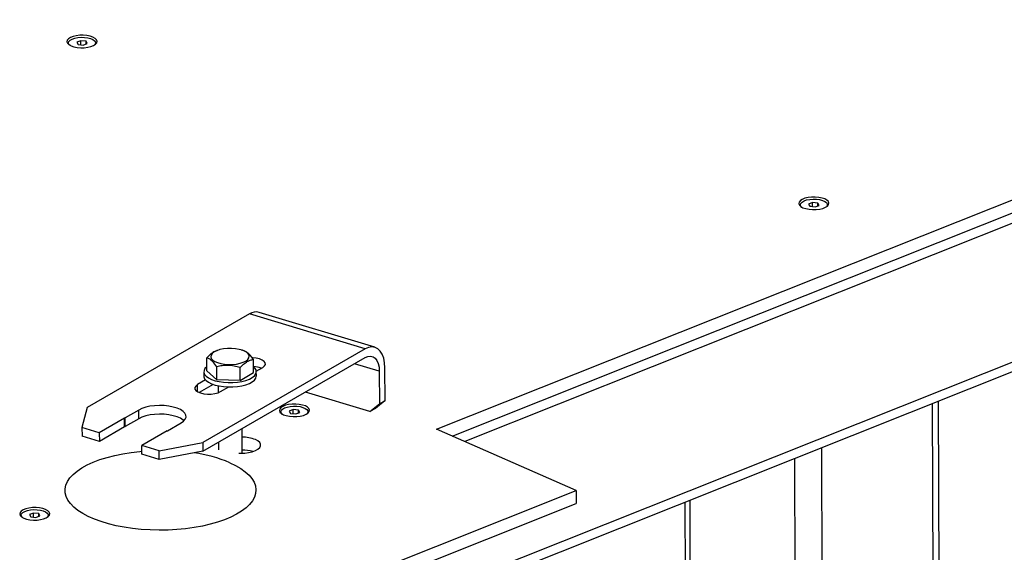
# Model space of a CAD drawing. Header units: millimetres. Extents: x 5 to 589, y 5 to 415.
# Tile 67 of 95: x 411 to 432, y 302 to 313. Entities that reach past the tile are written whole.
import ezdxf

# ---------------------------------------------------------------- set-up
doc = ezdxf.new("R2010")
doc.units = ezdxf.units.MM
doc.layers.add('TRAIT-FORT', color=4, linetype='Continuous', lineweight=25)

msp = doc.modelspace()

# ---------------------------------------------------------------- linework, layer by layer
at = {"layer": 'TRAIT-FORT', "color": 4, "linetype": 'Continuous', "lineweight": 25}
for p, q in [((419.9393, 304.6803), (449.8824, 316.6156)), ((420.265, 304.5373), (449.8832, 316.3431)), ((450.1454, 316.2279), (420.5272, 304.4221)), ((450.4462, 313.438), (417.9067, 300.4677)), ((417.9072, 300.2678), (450.1842, 313.1334)), ((412.4795, 312.8266), (412.3957, 312.7931)), ((412.3957, 312.7931), (412.4225, 312.7462)), ((412.4225, 312.7462), (412.5332, 312.7327)), ((412.5902, 312.8131), (412.4795, 312.8266)), ((412.4797, 312.7393), (412.4795, 312.8266)), ((412.5332, 312.7327), (412.617, 312.7662)), ((412.617, 312.7662), (412.5902, 312.8131)), ((412.5903, 312.7555), (412.5902, 312.8131)), ((427.8206, 309.4344), (427.7368, 309.4009)), ((427.7368, 309.4009), (427.7637, 309.354)), ((427.9313, 309.4209), (427.8206, 309.4344)), ((427.8209, 309.3471), (427.8206, 309.4344)), ((427.8744, 309.3405), (427.9582, 309.3739)), ((427.9582, 309.3739), (427.9313, 309.4209)), ((427.9315, 309.3633), (427.9313, 309.4209)), ((427.7637, 309.354), (427.8744, 309.3405)), ((418.6465, 306.3979), (416.2219, 307.1312)), ((416.0175, 307.0971), (412.6114, 305.134)), ((418.4421, 306.3637), (416.0175, 307.0971)), ((418.4421, 306.3637), (415.0361, 304.4007)), ((415.3653, 306.3398), (415.3383, 306.3312)), ((415.8977, 306.327), (415.8524, 306.3412)), ((415.0366, 304.219), (418.4426, 306.182)), ((415.1209, 305.9026), (415.1201, 306.1749)), ((416.0994, 305.8732), (416.0987, 306.1455)), ((415.0601, 305.8864), (415.0604, 305.7955)), ((415.3327, 305.7179), (415.1209, 305.9026)), ((415.3327, 305.7179), (415.332, 305.9902)), ((415.822, 305.7032), (415.8213, 305.9755)), ((415.822, 305.7032), (416.0994, 305.8732)), ((416.1595, 305.9004), (416.2945, 305.9783)), ((416.1604, 305.7986), (416.1601, 305.8894)), ((418.7383, 305.8976), (418.2207, 306.0541)), ((418.7383, 305.8976), (418.7402, 305.2163)), ((418.858, 305.2842), (418.8561, 305.9654)), ((415.0965, 305.7139), (414.9263, 305.6158)), ((415.822, 305.7032), (415.3327, 305.7179)), ((414.9267, 305.4678), (414.9263, 305.6158)), ((415.2521, 305.6217), (414.9585, 305.4525)), ((415.361, 305.5915), (415.3614, 305.4468)), ((415.4112, 305.4692), (415.5814, 305.5673)), ((418.5388, 305.0504), (417.188, 305.4589)), ((418.858, 305.2842), (418.6566, 305.1182)), ((418.7402, 305.2163), (418.858, 305.2842)), ((430.514, 286.1445), (430.4609, 305.2717)), ((412.6114, 305.134), (412.5056, 304.7179)), ((413.6939, 305.083), (413.4092, 304.9189)), ((413.6944, 304.9013), (413.6939, 305.083)), ((416.9323, 305.0942), (416.8484, 305.0608)), ((416.8484, 305.0608), (416.8753, 305.0139)), ((417.0429, 305.0807), (416.9323, 305.0942)), ((416.9325, 305.0069), (416.9323, 305.0942)), ((417.0698, 305.0338), (417.0429, 305.0807)), ((417.0431, 305.0232), (417.0429, 305.0807)), ((418.5388, 305.0504), (418.7402, 305.2163)), ((418.6566, 305.1182), (418.5388, 305.0504)), ((430.3891, 286.0226), (430.3358, 305.2218)), ((413.3992, 304.9133), (412.8692, 304.6079)), ((413.3997, 304.7317), (413.3992, 304.9133)), ((413.4097, 304.7372), (413.4092, 304.9189)), ((413.6944, 304.9013), (413.4097, 304.7372)), ((416.8753, 305.0139), (416.986, 305.0004)), ((416.986, 305.0004), (417.0698, 305.0338)), ((412.8692, 304.6079), (412.5056, 304.7179)), ((412.5056, 304.7179), (412.5061, 304.5362)), ((413.3997, 304.7317), (412.8698, 304.4262)), ((414.2883, 304.6444), (413.7583, 304.339)), ((414.2978, 304.6501), (414.5825, 304.8142)), ((415.8649, 304.18), (415.8634, 304.6956)), ((422.8625, 303.3966), (419.9393, 304.6803)), ((412.8698, 304.4262), (412.5061, 304.5362)), ((412.8692, 304.6079), (412.8698, 304.4262)), ((414.122, 304.229), (413.7583, 304.339)), ((413.7588, 304.1573), (413.7583, 304.339)), ((414.122, 304.229), (415.0361, 304.4007)), ((414.1225, 304.0473), (414.122, 304.229)), ((415.0366, 304.219), (414.1225, 304.0473)), ((415.0361, 304.4007), (415.0366, 304.219)), ((415.3642, 304.4078), (415.3647, 304.2522)), ((428.0662, 285.0967), (428.0129, 304.2959)), ((414.1225, 304.0473), (413.7588, 304.1573)), ((427.4592, 300.0892), (427.4481, 304.0708)), ((414.1518, 299.9245), (422.8625, 303.3966)), ((422.8625, 303.3966), (422.8633, 303.1241)), ((425.2582, 301.0557), (425.2523, 303.1955)), ((414.1525, 299.652), (422.8633, 303.1241)), ((425.143, 303.152), (425.1487, 301.1038)), ((411.4881, 302.9242), (411.4042, 302.8908)), ((411.4042, 302.8908), (411.4311, 302.8439)), ((411.4311, 302.8439), (411.5418, 302.8304)), ((411.5987, 302.9107), (411.4881, 302.9242)), ((411.4883, 302.8369), (411.4881, 302.9242)), ((411.5418, 302.8304), (411.6256, 302.8638)), ((411.6256, 302.8638), (411.5987, 302.9107)), ((411.5989, 302.8531), (411.5987, 302.9107))]:
    msp.add_line(p, q, dxfattribs=at)
at = {"layer": 'TRAIT-FORT', "color": 4, "linetype": 'Continuous', "lineweight": 25, "flags": 128}
for points in [[(412.7349, 312.9003), (412.6764, 312.9204), (412.6081, 312.9341), (412.5338, 312.9405), (412.4579, 312.9392), (412.3848, 312.9304), (412.3188, 312.9146), (412.2636, 312.8926), (412.2226, 312.8658), (412.1981, 312.8357), (412.1915, 312.804), (412.2031, 312.7727), (412.2324, 312.7434), (412.2776, 312.718), (412.3361, 312.6979), (412.4045, 312.6843), (412.4788, 312.6779), (412.5547, 312.6791), (412.6278, 312.6879), (412.6938, 312.7037), (412.7489, 312.7257), (412.7899, 312.7525), (412.8145, 312.7826), (412.8211, 312.8143), (412.8094, 312.8457), (412.7801, 312.8749), (412.7349, 312.9003)], [(412.2557, 312.7245), (412.2331, 312.7491), (412.2239, 312.7785), (412.2324, 312.8079), (412.2582, 312.8355), (412.2996, 312.8597), (412.3539, 312.8788), (412.4179, 312.8917), (412.4874, 312.8975), (412.558, 312.8959), (412.6255, 312.8871), (412.6855, 312.8714), (412.7342, 312.8501), (412.7685, 312.8242), (412.7865, 312.7956), (412.7868, 312.766), (412.7695, 312.7372), (412.7573, 312.7259)], [(428.0761, 309.5081), (428.0176, 309.5282), (427.9492, 309.5419), (427.8749, 309.5483), (427.799, 309.547), (427.7259, 309.5382), (427.6599, 309.5224), (427.6048, 309.5004), (427.5638, 309.4736), (427.5392, 309.4435), (427.5326, 309.4118), (427.5443, 309.3805), (427.5736, 309.3512), (427.6188, 309.3258), (427.6773, 309.3057), (427.7457, 309.292), (427.82, 309.2857), (427.8959, 309.2869), (427.9689, 309.2957), (428.035, 309.3115), (428.0901, 309.3335), (428.1311, 309.3603), (428.1556, 309.3904), (428.1623, 309.4221), (428.1506, 309.4535), (428.1213, 309.4827), (428.0761, 309.5081)], [(427.5969, 309.3323), (427.5742, 309.3569), (427.565, 309.3863), (427.5736, 309.4157), (427.5994, 309.4433), (427.6407, 309.4675), (427.6951, 309.4866), (427.759, 309.4995), (427.8285, 309.5053), (427.8992, 309.5037), (427.9667, 309.4949), (428.0266, 309.4792), (428.0753, 309.4578), (428.1097, 309.432), (428.1276, 309.4034), (428.1279, 309.3738), (428.1106, 309.345), (428.0984, 309.3337)], [(415.2451, 306.1321), (415.2893, 306.1021), (415.3475, 306.0766), (415.4171, 306.0568), (415.4951, 306.0436), (415.5781, 306.0374), (415.6625, 306.0385), (415.7446, 306.047), (415.8207, 306.0624), (415.8876, 306.0841), (415.9423, 306.1111), (415.9825, 306.1422), (416.0063, 306.1762), (416.0129, 306.2114), (416.0017, 306.2463), (415.9734, 306.2795), (415.9292, 306.3095), (415.871, 306.335), (415.8014, 306.3548), (415.7234, 306.368), (415.6404, 306.3742), (415.556, 306.3731), (415.474, 306.3646), (415.3978, 306.3492), (415.3309, 306.3275), (415.2762, 306.3005), (415.236, 306.2694), (415.2122, 306.2354), (415.2057, 306.2002), (415.2168, 306.1652), (415.2451, 306.1321)], [(418.8561, 305.9654), (418.8495, 306.0722), (418.8306, 306.1686), (418.8, 306.2515), (418.7585, 306.3186), (418.7075, 306.3677), (418.6485, 306.3973), (418.5832, 306.4066), (418.5137, 306.3953), (418.4421, 306.3637)], [(416.2945, 305.9783), (416.332, 306.0071), (416.3504, 306.039), (416.3484, 306.0717), (416.3263, 306.1031), (416.2854, 306.131), (416.2287, 306.1534), (416.1599, 306.1689), (416.0838, 306.1764), (416.0758, 306.1767)], [(418.4426, 306.182), (418.5001, 306.2064), (418.5554, 306.2124), (418.6064, 306.1998), (418.6512, 306.169), (418.688, 306.1213), (418.7154, 306.0584), (418.7324, 305.9829), (418.7383, 305.8976)], [(415.0639, 305.9136), (415.0612, 305.8724), (415.0761, 305.8316), (415.1082, 305.7927), (415.1564, 305.7568), (415.2192, 305.7252), (415.2945, 305.6988), (415.38, 305.6784), (415.4729, 305.6648), (415.5702, 305.6584), (415.6688, 305.6593), (415.7655, 305.6676), (415.8572, 305.6829), (415.941, 305.7049), (416.0141, 305.7327), (416.0743, 305.7655), (416.1195, 305.8023), (416.1484, 305.8418), (416.1599, 305.8828), (416.1538, 305.9239), (416.1302, 305.9639), (416.0991, 305.9943)], [(415.1206, 305.9916), (415.0842, 305.954), (415.0639, 305.9136)], [(415.0604, 305.7955), (415.0614, 305.7815), (415.0764, 305.7408), (415.1084, 305.7019), (415.1566, 305.666), (415.2194, 305.6343), (415.2948, 305.6079), (415.3803, 305.5876), (415.4732, 305.574), (415.5705, 305.5675), (415.6691, 305.5685), (415.7658, 305.5767), (415.8575, 305.5921), (415.9413, 305.614), (416.0144, 305.6419), (416.0745, 305.6747), (416.1198, 305.7114), (416.1486, 305.751), (416.1602, 305.7919), (416.1604, 305.7986)], [(414.9263, 305.6158), (414.8888, 305.587), (414.8704, 305.5551), (414.8724, 305.5224), (414.8945, 305.491), (414.9353, 305.4631), (414.9921, 305.4407), (415.0608, 305.4252), (415.137, 305.4177), (415.2153, 305.4187), (415.2904, 305.4281), (415.3572, 305.4453), (415.4112, 305.4692)], [(414.5825, 304.8142), (414.6344, 304.8508), (414.6695, 304.8907), (414.6864, 304.9325), (414.6847, 304.975), (414.6643, 305.0165), (414.626, 305.0557), (414.5712, 305.0913), (414.5015, 305.122), (414.4196, 305.1468), (414.328, 305.1648), (414.2299, 305.1755), (414.1288, 305.1784), (414.0279, 305.1736), (413.9309, 305.161), (413.8408, 305.1413), (413.7609, 305.115), (413.6939, 305.083)], [(417.1877, 305.168), (417.1292, 305.1881), (417.0608, 305.2018), (416.9865, 305.2082), (416.9106, 305.2069), (416.8375, 305.1981), (416.7715, 305.1823), (416.7164, 305.1603), (416.6754, 305.1335), (416.6508, 305.1034), (416.6442, 305.0717), (416.6559, 305.0404), (416.6852, 305.0111), (416.7304, 304.9857), (416.7889, 304.9656), (416.8573, 304.9519), (416.9316, 304.9455), (417.0075, 304.9468), (417.0805, 304.9556), (417.1466, 304.9714), (417.2017, 304.9934), (417.2427, 305.0202), (417.2672, 305.0503), (417.2739, 305.082), (417.2622, 305.1133), (417.2329, 305.1426), (417.1877, 305.168)], [(416.7085, 304.9922), (416.6858, 305.0168), (416.6766, 305.0462), (416.6852, 305.0756), (416.711, 305.1032), (416.7523, 305.1274), (416.8067, 305.1465), (416.8706, 305.1593), (416.9401, 305.1652), (417.0108, 305.1636), (417.0783, 305.1547), (417.1382, 305.1391), (417.1869, 305.1177), (417.2213, 305.0919), (417.2392, 305.0633), (417.2395, 305.0337), (417.2222, 305.0049), (417.21, 304.9936)], [(414.6376, 304.8647), (414.6265, 304.874), (414.5717, 304.9096), (414.5021, 304.9403), (414.4201, 304.9651), (414.3285, 304.9831), (414.2304, 304.9938), (414.1293, 304.9968), (414.0284, 304.9919), (413.9314, 304.9794), (413.8413, 304.9596), (413.7614, 304.9333), (413.6944, 304.9013)], [(415.796, 304.1813), (415.8296, 304.18), (415.9159, 304.1822), (415.9993, 304.1921), (416.0757, 304.2092), (416.1416, 304.2328), (416.1939, 304.2617), (416.2302, 304.2946), (416.2488, 304.33), (416.2488, 304.3662), (416.2302, 304.4015), (416.1939, 304.4342), (416.1415, 304.4629)], [(415.6042, 303.9798), (415.7266, 303.9207), (415.8352, 303.857), (415.929, 303.7893), (416.0072, 303.7183), (416.0691, 303.6444), (416.1142, 303.5684), (416.142, 303.4909), (416.1523, 303.4126), (416.1451, 303.3342), (416.1203, 303.2564), (416.0783, 303.1799), (416.0193, 303.1053), (415.9439, 303.0334), (415.8528, 302.9646), (415.7467, 302.8997), (415.6266, 302.8392), (415.4936, 302.7837), (415.3488, 302.7335), (415.1934, 302.6893), (415.029, 302.6512), (414.8568, 302.6198), (414.6784, 302.5953), (414.4954, 302.5778), (414.3094, 302.5676), (414.122, 302.5646), (413.9349, 302.5691), (413.7496, 302.5808), (413.568, 302.5998), (413.3914, 302.6258), (413.2216, 302.6586), (413.0599, 302.6979), (412.9078, 302.7435), (412.7667, 302.7948), (412.6377, 302.8514), (412.5221, 302.9129), (412.4208, 302.9786), (412.3347, 303.0481), (412.2646, 303.1206), (412.211, 303.1957), (412.1745, 303.2725), (412.1555, 303.3505), (412.1539, 303.4289), (412.1699, 303.5071), (412.2034, 303.5843), (412.2539, 303.6599), (412.3212, 303.7333), (412.4045, 303.8037), (412.5032, 303.8706), (412.6164, 303.9334), (412.7431, 303.9915), (412.8822, 304.0444), (413.0325, 304.0916), (413.1926, 304.1328), (413.3611, 304.1676), (413.5366, 304.1956), (413.7174, 304.2166), (413.7586, 304.2204)], [(411.7435, 302.9979), (411.685, 303.0181), (411.6166, 303.0317), (411.5423, 303.0381), (411.4664, 303.0369), (411.3933, 303.0281), (411.3273, 303.0122), (411.2722, 302.9903), (411.2312, 302.9634), (411.2066, 302.9333), (411.2, 302.9017), (411.2117, 302.8703), (411.241, 302.8411), (411.2862, 302.8157), (411.3447, 302.7955), (411.4131, 302.7819), (411.4874, 302.7755), (411.5633, 302.7767), (411.6363, 302.7855), (411.7024, 302.8014), (411.7575, 302.8233), (411.7985, 302.8502), (411.823, 302.8803), (411.8297, 302.9119), (411.818, 302.9433), (411.7887, 302.9725), (411.7435, 302.9979)], [(411.2643, 302.8222), (411.2416, 302.8468), (411.2324, 302.8761), (411.241, 302.9055), (411.2668, 302.9332), (411.3081, 302.9573), (411.3625, 302.9764), (411.4264, 302.9893), (411.4959, 302.9951), (411.5666, 302.9936), (411.6341, 302.9847), (411.694, 302.9691), (411.7427, 302.9477), (411.7771, 302.9219), (411.795, 302.8933), (411.7954, 302.8636), (411.778, 302.8349), (411.7658, 302.8236)]]:
    msp.add_lwpolyline(points, dxfattribs=at)
at = {"layer": 'TRAIT-FORT', "color": 4, "linetype": 'Continuous', "lineweight": 25}
for centre, radius, start, end in [((416.1587, 306.8811), 0.2581, 75.81982, 123.17331), ((416.0754, 305.4697), 0.5248, 69.08281, 87.40935), ((413.6134, 304.5417), 0.4289, 118.42183, 119.94674), ((413.6139, 304.36), 0.4289, 118.42183, 119.94674), ((414.09, 304.9886), 0.3972, 299.94613, 301.5513), ((415.8691, 303.7687), 0.7457, 68.57548, 90.39798), ((415.8647, 303.437), 0.8049, 74.21519, 89.99982), ((414.4323, 301.1843), 3.0312, 67.25596, 81.92604)]:
    msp.add_arc(centre, radius, start, end, dxfattribs=at)
for points, knots in [([(415.3387, 306.33), (415.334, 306.3289), (415.3047, 306.3221), (415.2525, 306.2928), (415.1836, 306.2406), (415.1414, 306.1969), (415.1201, 306.1749)], [0, 0, 0, 0, 0.0643347, 0.4083, 0.701439, 1, 1, 1, 1]), ([(416.0987, 306.1455), (416.0717, 306.1828), (416.027, 306.2445), (415.9624, 306.2985), (415.9229, 306.3191), (415.9019, 306.3254), (415.8988, 306.3264)], [0, 0, 0, 0, 0.4091881, 0.6767366, 0.9515148, 1, 1, 1, 1]), ([(415.332, 305.9902), (415.305, 306.0275), (415.2603, 306.0892), (415.1957, 306.1434), (415.1522, 306.1655), (415.1272, 306.1728), (415.1201, 306.1749)], [0, 0, 0, 0, 0.3855495, 0.6376419, 0.8965462, 1, 1, 1, 1]), ([(415.8213, 305.9755), (415.8453, 306.0002), (415.8939, 306.0502), (415.966, 306.1017), (416.035, 306.1332), (416.0773, 306.1413), (416.0987, 306.1455)], [0, 0, 0, 0, 0.2646049, 0.5349477, 0.7653431, 1, 1, 1, 1]), ([(415.8213, 305.9755), (415.7788, 305.9868), (415.6929, 306.0095), (415.5656, 306.0207), (415.4441, 306.0135), (415.3696, 305.998), (415.332, 305.9902)], [0, 0, 0, 0, 0.2646049, 0.5349477, 0.7653431, 1, 1, 1, 1])]:
    msp.add_open_spline(points, degree=3, knots=knots, dxfattribs=at)

doc.saveas('drawing.dxf')
